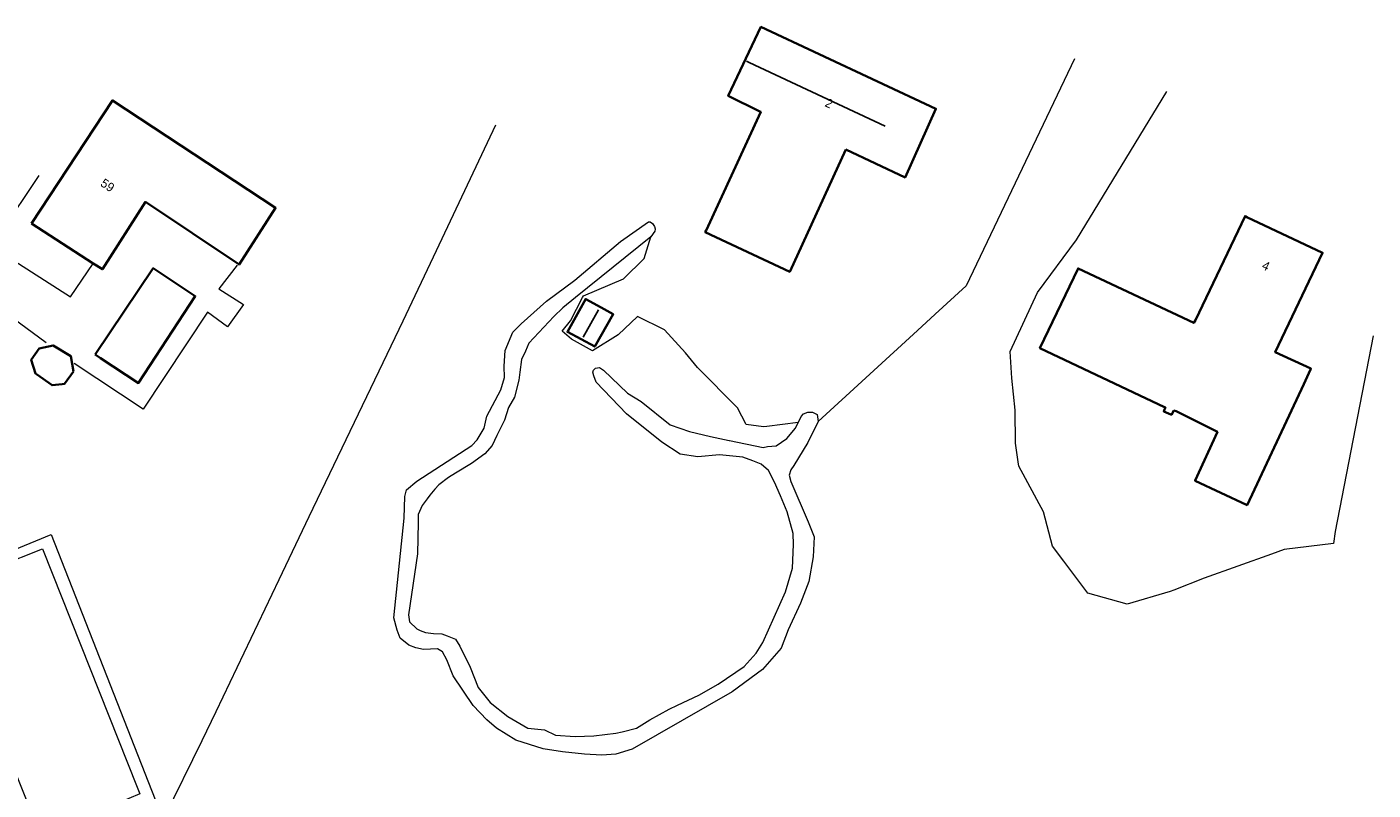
# Model space of a CAD drawing. Header units: metres. Extents: x 169249 to 194689, y 406250 to 412203.
# Tile 12 of 14: x 181629 to 181780, y 409338 to 409424. Entities that reach past the tile are written whole.
import ezdxf
from ezdxf.enums import TextEntityAlignment as Align

# ---------------------------------------------------------------- set-up
doc = ezdxf.new("R2010")
doc.units = ezdxf.units.M
for name, color, linetype, lineweight in [('B-WE-GK-KADEMUUR-G', 150, 'Continuous', 35), ('B-WE-GW-WATERGANG_INSTEEK-G', 160, 'Continuous', 18), ('B-WE-IE-TERREINAFSCHEIDING_KUNSTMATIG_HEKWERK-G', 20, 'IE-TERREINAFSCHEIDING-KUNSTMATIG', 18), ('B-WE-OG-TOPOGRAFIE_BEBOUWING-G', 1, 'Continuous', 35), ('B-WE-OG-TOPOGRAFIE_CULTUURSCHEIDING-G', 7, 'Continuous', 18), ('B-WE-OG-TOPOGRAFIE_WEG_VERHARD-G', 252, 'Continuous', 18)]:
    doc.layers.add(name, color=color, linetype=linetype, lineweight=lineweight)
doc.layers.add('B-WE-KG-KADASTRAAL_NOK-G', color=7, linetype='Continuous')
doc.layers.add('Label_Nummeraanduidingreeks', color=7, linetype='Continuous')
doc.linetypes.add('IE-TERREINAFSCHEIDING-KUNSTMATIG', pattern='A,4,[82,NLCS.SHX,S=0.75,R=90,X=0,Y=0],4,-2', length=10)

msp = doc.modelspace()

# ---------------------------------------------------------------- linework, layer by layer
at = {"layer": 'B-WE-GK-KADEMUUR-G'}
msp.add_polyline3d([(181636.2, 409386.89, 18.27), (181642.75, 409396.6, 18.26), (181647.48, 409393.47, 18.25), (181641.11, 409383.68, 18.26), (181641.1, 409383.65, 18.26), (181636.81, 409386.48, 18.26), (181636.2, 409386.89, 18.27)], dxfattribs=at)
at = {"layer": 'B-WE-GW-WATERGANG_INSTEEK-G'}
for points in [[(181717.69, 409379.33, 17.95), (181716.53, 409376.97, 17.95), (181714.96, 409374.37, 17.95), (181714.59, 409373.9, 17.96), (181714.42, 409373.3, 17.97), (181714.6, 409372.58, 17.97), (181716.57, 409368.04, 18.09), (181717.22, 409366.34, 18.17), (181717.14, 409364.08, 18.23), (181716.65, 409361.29, 18.23), (181715.7, 409358.85, 18.24), (181714.32, 409355.87, 18.3), (181713.51, 409353.77, 18.28), (181711.43, 409351.38, 18.27), (181708.01, 409348.85, 18.26), (181696.71, 409342.41, 18.29), (181694.88, 409341.83, 18.29), (181693.29, 409341.72, 18.4), (181691.35, 409341.84, 18.43), (181688.88, 409342.1, 18.42), (181686.68, 409342.45, 18.33), (181683.61, 409343.41, 18.22), (181681.44, 409344.76, 18.09), (181680.34, 409345.73, 18.07), (181678.81, 409347.31, 18.18), (181676.55, 409350.67, 18.13), (181675.85, 409352.46, 18.18), (181675.35, 409353.38, 18.24), (181674.77, 409353.72, 18.29), (181673.2, 409353.64, 18.33), (181672.33, 409353.84, 18.34), (181671.54, 409354.12, 18.34), (181670.58, 409354.9, 18.34), (181670.24, 409355.8, 18.34), (181669.86, 409357.21, 18.31), (181671.04, 409368.45, 18.27), (181671.1, 409370.87, 18.28), (181671.31, 409371.64, 18.28), (181672.45, 409372.59, 18.27), (181678.64, 409376.61, 18.17), (181679.25, 409377.25, 18.18), (181680.04, 409378.59, 18.19), (181680.33, 409379.94, 18.2), (181681.93, 409382.91, 18.11), (181682.34, 409384.29, 18.1), (181682.3, 409385.55, 18.08), (181682.43, 409387.32, 18.09), (181683.27, 409389.4, 18.09), (181684.2, 409390.33, 18.08), (181687.08, 409392.88, 18.08), (181690.28, 409395.24, 18.03), (181695.4, 409399.6, 18), (181698.57, 409401.84, 18.07), (181698.77, 409401.82, 18.15), (181699.02, 409401.64, 18.23), (181699.18, 409401.41, 18.23), (181699.24, 409401.32, 18.23), (181699.33, 409401.05, 18.24), (181699.33, 409401.01, 18.24), (181699.29, 409400.76, 18.24), (181698.82, 409400.13, 18.23)], [(181698.82, 409400.13, 18.23), (181690.35, 409393.29, 18.04), (181688.91, 409392.13, 18.01), (181687.88, 409391.18, 18.01), (181686.78, 409389.97, 18.04), (181685.08, 409388.14, 17.98), (181684.7, 409387.24, 17.99), (181684.26, 409386.31, 18.03), (181684.05, 409384.9, 18.02), (181683.95, 409383.99, 17.99), (181683.46, 409382.06, 17.99), (181682.78, 409380.89, 18.02), (181682.34, 409379.48, 18.04), (181681.46, 409377.74, 18.14), (181680.96, 409376.63, 18.16), (181680.12, 409375.68, 18.16), (181678.63, 409374.58, 18.16), (181676.83, 409373.49, 18.16), (181676.01, 409373.02, 18.16)], [(181676.01, 409373.02, 18.16), (181674.93, 409372.21, 18.16), (181674.47, 409371.7, 18.16), (181673.92, 409371.03, 18.16), (181673.62, 409370.62, 18.16), (181673.05, 409369.86, 18.16), (181672.59, 409368.84, 18.16), (181672.61, 409367.93, 18.16), (181672.55, 409364.42, 18.16), (181671.52, 409357.56, 18.29), (181671.63, 409356.74, 18.35), (181672.45, 409355.95, 18.34), (181672.82, 409355.77, 18.33), (181673.45, 409355.57, 18.3), (181674.33, 409355.43, 18.26), (181675.28, 409355.41, 18.21), (181675.88, 409355.16, 18.2), (181676.8, 409354.8, 18.2), (181677.29, 409354, 18.2), (181678.48, 409351.63, 18.16), (181679.36, 409349.36, 18.11), (181680.73, 409347.68, 18.05), (181682.72, 409346.08, 18.1), (181684.97, 409344.77, 18.18), (181686.83, 409344.58, 18.32), (181688.09, 409343.98, 18.34), (181690.32, 409343.83, 18.34), (181692.42, 409343.91, 18.34), (181694.89, 409344.22, 18.34), (181695.58, 409344.35, 18.34), (181697.22, 409344.78, 18.34), (181698.71, 409345.73, 18.34), (181700.9, 409346.93, 18.26), (181701.85, 409347.38, 18.25), (181704.23, 409348.48, 18.19), (181706.42, 409349.72, 18.17), (181709.35, 409351.71, 18.19), (181710.71, 409353.24, 18.2), (181711.45, 409354.42, 18.19), (181714, 409360.12, 18.18), (181714.8, 409362.81, 18.2), (181714.92, 409365.47, 18.21), (181714.86, 409366.72, 18.2), (181714.2, 409369.15, 18.2), (181713.46, 409370.94, 18.2), (181712.76, 409372.51, 18.2), (181712.08, 409373.8, 18.2), (181711.27, 409374.53, 18.2), (181710.33, 409374.89, 18.2), (181709.18, 409375.32, 18.2), (181706.56, 409375.57, 18.2), (181704.11, 409375.33, 18.2), (181702.13, 409375.64, 18.13), (181700.05, 409377.01, 17.99), (181696.1, 409380.21, 17.94), (181692.66, 409383.78, 17.98), (181692.39, 409384.48, 17.98), (181692.29, 409384.88, 17.99), (181692.38, 409385.11, 17.99), (181692.61, 409385.33, 17.99), (181693.05, 409385.42, 18), (181693.48, 409385.1, 17.99), (181696.2, 409382.53, 17.94), (181697.75, 409381.6, 17.92), (181701, 409378.96, 17.91), (181703.19, 409378.2, 17.95), (181705.54, 409377.63, 18), (181707.67, 409377.19, 18.04), (181707.7, 409377.19, 18.09), (181711.49, 409376.41, 18.1), (181711.96, 409376.51, 18.11), (181712.94, 409376.58, 17.98), (181714.15, 409377.42, 17.93), (181715.12, 409378.57, 17.95), (181715.76, 409379.9, 17.94), (181716.02, 409380.18, 17.95), (181716.54, 409380.39, 17.95), (181717.06, 409380.39, 17.95), (181717.57, 409380.11, 17.95), (181717.69, 409379.33, 17.95)]]:
    msp.add_polyline3d(points, dxfattribs=at)
at = {"layer": 'B-WE-IE-TERREINAFSCHEIDING_KUNSTMATIG_HEKWERK-G'}
for points in [[(181635.33, 409316.46, 18.17), (181635.3, 409316.87, 18.14), (181644.04, 409334.73, 18.2), (181648.28, 409343.4, 18.23), (181649.83, 409346.65, 18.24), (181656.93, 409361.52, 18.29), (181660.33, 409368.64, 18.31), (181668.67, 409385.96, 18.3), (181670.93, 409390.66, 18.3), (181674.67, 409398.59, 18.2), (181681.36, 409412.76, 18.02)], [(181623.04, 409363.2, 18.23), (181631.25, 409366.61, 18.22), (181642.97, 409336.75, 18.16), (181629.31, 409331.15, 18.21), (181617.41, 409360.84, 18.26), (181619.57, 409361.78, 18.25)]]:
    msp.add_polyline3d(points, dxfattribs=at)
at = {"layer": 'B-WE-KG-KADASTRAAL_NOK-G'}
msp.add_line((181691.2, 409388.84, 21.26), (181692.92, 409391.91, 21.18), dxfattribs=at)
msp.add_polyline3d([(181709.6, 409419.93, 25.65), (181709.9, 409419.8, 25.65), (181725.23, 409412.6, 25.65)], dxfattribs=at)
at = {"layer": 'B-WE-OG-TOPOGRAFIE_BEBOUWING-G'}
msp.add_line((181636, 409397.14, 21.83), (181629.03, 409401.63, 21.8), dxfattribs=at)
for points in [[(181720.82, 409409.97, 21.5), (181714.48, 409396.21, 21.56), (181704.97, 409400.66, 21.61), (181705.06, 409400.86, 21.61), (181711.21, 409414.21, 21.49), (181711.12, 409414.25, 21.49), (181707.55, 409416.02, 21.4), (181711.24, 409423.79, 21.32), (181730.95, 409414.57, 21.26), (181727.49, 409406.83, 21.35), (181720.82, 409409.97, 21.5)], [(181629.03, 409401.63, 21.8), (181638.15, 409415.52, 21.8), (181656.54, 409403.4, 21.76), (181652.43, 409397.01, 21.86), (181641.88, 409404.08, 21.85), (181637.02, 409396.48, 21.83), (181636, 409397.14, 21.83)], [(181765.82, 409402.46, 21.24), (181766, 409402.37, 21.24), (181774.54, 409398.35, 21.21), (181769.2, 409387.13, 21.24), (181773.21, 409385.29, 21.23), (181773.17, 409385.2, 21.23), (181772.4, 409383.55, 21.23), (181766.02, 409369.91, 21.23), (181765.95, 409369.95, 21.23), (181760.18, 409372.66, 21.27), (181760.16, 409372.67, 21.27), (181762.67, 409378.15, 21.29), (181758.03, 409380.48, 21.29), (181757.78, 409380.56, 22.95), (181757.5, 409380.09, 22.94), (181757.42, 409380.12, 22.94), (181756.63, 409380.46, 22.94), (181756.72, 409380.69, 22.95), (181756.81, 409380.92, 22.96), (181756.73, 409380.95, 21.88), (181742.67, 409387.61, 21.83), (181746.97, 409396.58, 21.86), (181760.02, 409390.44, 21.86), (181760.21, 409390.76, 21.2), (181765.79, 409402.47, 21.24), (181765.82, 409402.46, 21.24)], [(181693.23, 409392.18, 20.22), (181694.6, 409391.42, 20.23), (181692.51, 409387.77, 20.45), (181689.42, 409389.42, 20.25), (181691.49, 409393.14, 20.2), (181691.51, 409393.13, 20.2), (181693.23, 409392.18, 20.22)], [(181633.78, 409384.98, 20.19), (181632.76, 409383.59, 20.18), (181632.48, 409383.55, 20.18), (181631.35, 409383.42, 20.17), (181629.59, 409384.65, 20.29), (181629.48, 409384.73, 20.3), (181628.98, 409386.27, 20.41), (181629.91, 409387.55, 20.41), (181631.46, 409387.91, 20.36), (181633.48, 409386.68, 20.28), (181633.78, 409384.98, 20.19)]]:
    msp.add_polyline3d(points, dxfattribs=at)
at = {"layer": 'B-WE-OG-TOPOGRAFIE_CULTUURSCHEIDING-G'}
for points in [[(181746.56, 409420.19, 18.3), (181734.38, 409394.62, 18.42), (181730.89, 409391.42, 18.33), (181728.88, 409389.58, 18.27), (181717.69, 409379.33, 17.95)], [(181780.22, 409388.97, 18.13), (181775.93, 409366.93, 18.24), (181775.75, 409365.59, 18.24), (181770.2, 409364.89, 18.23), (181768.79, 409364.39, 18.23), (181761.17, 409361.67, 18.23), (181757.77, 409360.34, 18.23), (181757.34, 409360.16, 18.23), (181752.5, 409358.76, 18.22), (181748.08, 409359.97, 18.22), (181745.37, 409363.59, 18.23), (181744.11, 409365.27, 18.23), (181743.08, 409369.16, 18.23), (181740.3, 409374.29, 18.23), (181740.23, 409374.77, 18.23), (181739.94, 409376.87, 18.23), (181739.89, 409380.62, 18.23), (181739.52, 409384.21, 18.26), (181739.33, 409387.2, 18.4), (181742.39, 409393.87, 18.54), (181746.8, 409399.79, 18.5), (181756.97, 409416.51, 18.42)], [(181715.44, 409379.23, 17.95), (181711.89, 409378.78, 18.1), (181711.52, 409378.73, 18.11), (181709.58, 409378.99, 18.14), (181708.58, 409380.88, 18.15), (181704.08, 409385.43, 18.16), (181702.72, 409387.07, 18.18), (181700.36, 409389.65, 18.21), (181697.31, 409391.18, 18.21), (181695.15, 409389.11, 18.19), (181692.26, 409387.31, 18.09), (181689.87, 409388.62, 18.13), (181688.85, 409389.51, 18.14), (181689.76, 409390.68, 18.14), (181691.13, 409393.3, 18.23), (181691.23, 409393.48, 18.23), (181695.76, 409395.41, 18.15), (181698.09, 409397.71, 18.17), (181698.82, 409400.13, 18.23)]]:
    msp.add_polyline3d(points, dxfattribs=at)
at = {"layer": 'B-WE-OG-TOPOGRAFIE_WEG_VERHARD-G'}
msp.add_line((181636, 409397.14, 18.52), (181636.03, 409397.19, 18.52), dxfattribs=at)
for points in [[(181629.86, 409407.06, 18.37), (181625.55, 409400.59, 18.35), (181626.1, 409398.06, 18.33), (181633.44, 409393.38, 18.47), (181636, 409397.14, 18.52)], [(181652.2, 409396.96, 18.6), (181650.16, 409394.27, 18.59), (181652.93, 409392.53, 18.49), (181651.14, 409389.99, 18.35), (181648.88, 409391.65, 18.32), (181641.63, 409380.71, 18.24), (181633.86, 409385.87, 18.32)], [(181630.67, 409388.19, 18.46), (181624.78, 409392.52, 18.27), (181623.4, 409389.68, 18.28), (181622.72, 409387.49, 18.25), (181622.11, 409384.94, 18.19), (181621.61, 409382.61, 18.16), (181621.21, 409379.79, 18.15), (181621.27, 409376.32, 18.14), (181621.76, 409372.27, 18.17), (181622.27, 409368.33, 18.17), (181622.83, 409363.15, 18.17)], [(181623.12, 409362.17, 18.27), (181625.33, 409363.04, 18.26), (181630.26, 409364.97, 18.25), (181640.93, 409338.14, 18.29), (181641.24, 409337.36, 18.29), (181630.08, 409332.65, 18.25), (181629.48, 409334.16, 18.25), (181619, 409360.41, 18.27), (181619, 409360.41, 18.27), (181620.05, 409360.89, 18.27)]]:
    msp.add_polyline3d(points, dxfattribs=at)

# ---------------------------------------------------------------- texts
at = {"layer": 'Label_Nummeraanduidingreeks', "color": 7, "lineweight": 18}
for s, rotation, p in [('2', -25.1, (181718.91, 409415.19)), ('59', -33.3, (181637.61, 409405.95)), ('4', -25.4, (181768.15, 409396.87))]:
    msp.add_text(s, height=1, rotation=rotation, dxfattribs=at).set_placement(p, align=Align.MIDDLE)

doc.saveas('drawing.dxf')
